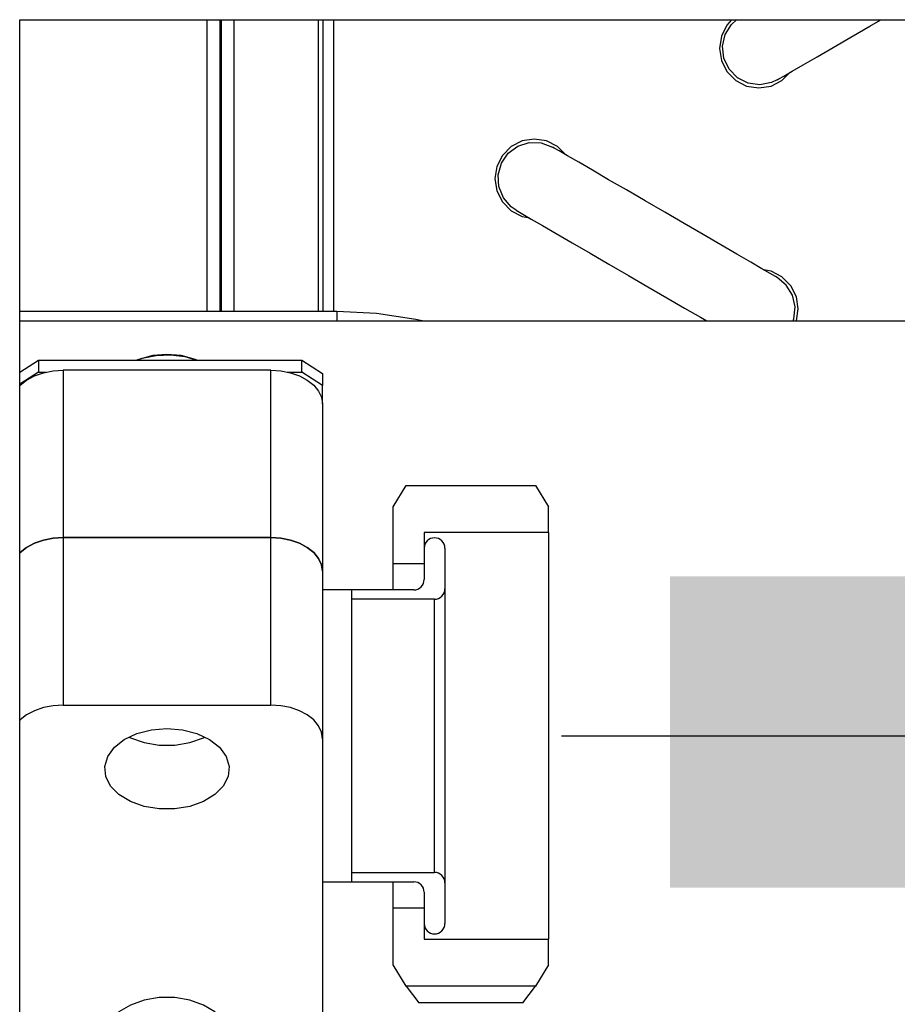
# Model space of a CAD drawing. Header units: millimetres. Extents: x 0 to 39025, y -31299 to 8400.
# Tile 97 of 256: x 17441 to 17525, y -29389 to -29294. Entities that reach past the tile are written whole.
import ezdxf

# ---------------------------------------------------------------- set-up
doc = ezdxf.new("R2010")
doc.units = ezdxf.units.MM
doc.header["$PDSIZE"] = -1
doc.layers.add('DIMENZIJE', color=4, linetype='Continuous')
doc.styles.add('SLDTEXTSTYLE6', font='txt')
doc.dimstyles.new('SLDDIMSTYLE0', dxfattribs={"dimtxt": 3, "dimasz": 3.414889, "dimexe": 0, "dimexo": 0.0625, "dimgap": 0.75, "dimtad": 1, "dimdec": 0, "dimlfac": 20, "dimrnd": 1e-09, "dimzin": 12, "dimdsep": 46, "dimtxsty": 'SLDTEXTSTYLE6', "dimsah": 1, "dimcen": 0.09, "dimadec": 0, "dimazin": 3, "dimtfac": 1, "dimtdec": 0, "dimtofl": 0, "dimtmove": 0, "dimatfit": 3, "dimfxl": 1, "dimfrac": 2, "dimtolj": 1, "dimtzin": 12, "dimarcsym": 0})

# ---------------------------------------------------------------- blocks, each defined once
blk = doc.blocks.new('*U57')
at = {"lineweight": 25}
for points in [[(498.402, 557.147), (498.402, 557.147), (713.003, 557.147), (713.003, 557.147)], [(498.402, 16.448), (498.402, 16.448), (498.402, 557.147), (498.402, 557.147)], [(516.458, 557.147), (516.458, 557.147), (516.458, 529.001), (516.458, 529.001)], [(517.685, 557.147), (517.685, 557.147), (517.685, 529.001), (517.685, 529.001)], [(517.819, 557.147), (517.819, 557.147), (517.819, 529.001), (517.819, 529.001)], [(519.047, 557.147), (519.047, 557.147), (519.047, 529.001), (519.047, 529.001)], [(527.196, 557.147), (527.196, 557.147), (527.196, 529.001), (527.196, 529.001)], [(527.647, 557.147), (527.647, 557.147), (527.647, 529.001), (527.647, 529.001)], [(528.649, 557.147), (528.649, 557.147), (528.649, 529.001), (528.649, 529.001)], [(528.974, 529.001), (528.974, 529.001), (498.402, 529.001), (498.402, 529.001)], [(498.402, 528.1), (498.402, 528.1), (653.151, 528.1), (653.151, 528.1)], [(498.402, 523.157), (498.402, 523.157), (500.202, 524.32), (500.202, 524.32)], [(500.202, 524.32), (500.202, 524.32), (500.202, 523.164), (500.202, 523.164)], [(500.202, 524.32), (500.202, 524.32), (525.602, 524.32), (525.602, 524.32)], [(509.776, 524.349), (509.776, 524.349), (509.705, 524.32), (509.705, 524.32)], [(515.498, 524.32), (515.498, 524.32), (515.427, 524.349), (515.427, 524.349)], [(525.602, 523.164), (525.602, 523.164), (525.602, 524.32), (525.602, 524.32)], [(525.602, 524.32), (525.602, 524.32), (527.598, 523.022), (527.598, 523.022)], [(500.202, 523.164), (500.202, 523.164), (498.402, 522.001), (498.402, 522.001)], [(500.202, 523.164), (500.202, 523.164), (500.971, 523.164), (500.971, 523.164)], [(502.6, 523.342), (502.6, 523.342), (502.6, 507.208), (502.6, 507.208)], [(522.603, 523.342), (522.603, 523.342), (502.6, 523.342), (502.6, 523.342)], [(522.603, 507.208), (522.603, 507.208), (522.603, 523.342), (522.603, 523.342)], [(524.233, 523.164), (524.233, 523.164), (525.602, 523.164), (525.602, 523.164)], [(527.598, 521.874), (527.598, 521.874), (525.602, 523.164), (525.602, 523.164)], [(527.598, 523.022), (527.598, 523.022), (527.598, 521.874), (527.598, 521.874)], [(527.598, 520.108), (527.598, 520.108), (527.598, 521.874), (527.598, 521.874)], [(527.598, 520.108), (527.598, 520.108), (527.598, 503.967), (527.598, 503.967)], [(534.4, 510.187), (534.4, 510.187), (535.663, 512.222), (535.663, 512.222)], [(535.663, 512.222), (535.663, 512.222), (548.137, 512.222), (548.137, 512.222)], [(548.137, 512.222), (548.137, 512.222), (549.4, 510.187), (549.4, 510.187)], [(534.4, 504.684), (534.4, 504.684), (534.4, 510.187), (534.4, 510.187)], [(549.4, 507.697), (549.4, 507.697), (549.4, 510.187), (549.4, 510.187)], [(502.6, 507.208), (502.6, 507.208), (502.6, 491.068), (502.6, 491.068)], [(502.6, 507.208), (502.6, 507.208), (522.603, 507.208), (522.603, 507.208)], [(522.603, 507.208), (522.603, 507.208), (502.6, 507.208), (502.6, 507.208)], [(522.603, 491.068), (522.603, 491.068), (522.603, 507.208), (522.603, 507.208)], [(549.4, 507.697), (549.4, 507.697), (537.398, 507.697), (537.398, 507.697)], [(537.398, 507.697), (537.398, 507.697), (537.398, 504.684), (537.398, 504.684)], [(537.398, 506.187), (537.398, 506.187), (537.398, 503.173), (537.398, 503.173)], [(539.402, 506.187), (539.402, 506.187), (539.402, 502.265), (539.402, 502.265)], [(537.398, 504.684), (537.398, 504.684), (534.4, 504.684), (534.4, 504.684)], [(527.598, 503.967), (527.598, 503.967), (527.598, 487.827), (527.598, 487.827)], [(530.406, 502.166), (530.406, 502.166), (527.598, 502.166), (527.598, 502.166)], [(536.403, 502.166), (536.403, 502.166), (530.406, 502.166), (530.406, 502.166)], [(538.4, 501.265), (538.4, 501.265), (530.406, 501.265), (530.406, 501.265)], [(502.6, 491.068), (502.6, 491.068), (522.603, 491.068), (522.603, 491.068)], [(527.598, 487.827), (527.598, 487.827), (527.598, 456.085), (527.598, 456.085)], [(530.406, 474.927), (530.406, 474.927), (538.4, 474.927), (538.4, 474.927)], [(527.598, 474.027), (527.598, 474.027), (530.406, 474.027), (530.406, 474.027)], [(530.406, 474.027), (530.406, 474.027), (536.403, 474.027), (536.403, 474.027)], [(539.402, 473.927), (539.402, 473.927), (539.402, 470.006), (539.402, 470.006)], [(537.398, 473.02), (537.398, 473.02), (537.398, 470.006), (537.398, 470.006)], [(534.4, 471.509), (534.4, 471.509), (537.398, 471.509), (537.398, 471.509)], [(534.4, 466.006), (534.4, 466.006), (534.4, 471.509), (534.4, 471.509)], [(537.398, 471.509), (537.398, 471.509), (537.398, 468.495), (537.398, 468.495)], [(537.398, 468.495), (537.398, 468.495), (549.4, 468.495), (549.4, 468.495)], [(549.4, 466.006), (549.4, 466.006), (549.4, 468.495), (549.4, 468.495)], [(535.663, 463.971), (535.663, 463.971), (534.4, 466.006), (534.4, 466.006)], [(549.4, 466.006), (549.4, 466.006), (548.137, 463.971), (548.137, 463.971)], [(535.663, 463.971), (535.663, 463.971), (536.897, 462.354), (536.897, 462.354)], [(548.137, 463.971), (548.137, 463.971), (535.663, 463.971), (535.663, 463.971)], [(546.902, 462.354), (546.902, 462.354), (548.137, 463.971), (548.137, 463.971)], [(546.902, 462.354), (546.902, 462.354), (536.897, 462.354), (536.897, 462.354)]]:
    blk.add_open_spline(points, degree=3, dxfattribs=at)
for points, knots in [([(567.053, 557.147), (567.053, 557.147), (566.601, 556.63), (566.601, 556.63), (566.601, 556.63), (566.065, 555.566), (566.065, 555.566), (566.065, 555.566), (565.874, 554.382), (565.874, 554.382), (565.874, 554.382), (566.065, 553.204), (566.065, 553.204), (566.065, 553.204), (566.601, 552.141), (566.601, 552.141), (566.601, 552.141), (567.441, 551.29), (567.441, 551.29), (567.441, 551.29), (568.499, 550.751), (568.499, 550.751), (568.499, 550.751), (569.677, 550.566), (569.677, 550.566), (569.677, 550.566), (570.849, 550.751), (570.849, 550.751), (570.849, 550.751), (571.907, 551.29), (571.907, 551.29), (571.907, 551.29), (572.704, 552.077), (572.704, 552.077)], [0, 0, 0, 0, 1, 1, 1, 2, 2, 2, 3, 3, 3, 4, 4, 4, 5, 5, 5, 6, 6, 6, 7, 7, 7, 8, 8, 8, 9, 9, 9, 10, 10, 10, 11, 11, 11, 11]), ([(571.427, 551.339), (571.427, 551.339), (570.905, 551.091), (570.905, 551.091), (570.905, 551.091), (569.769, 550.864), (569.769, 550.864), (569.769, 550.864), (568.633, 551.027), (568.633, 551.027), (568.633, 551.027), (567.603, 551.552), (567.603, 551.552), (567.603, 551.552), (566.799, 552.382), (566.799, 552.382), (566.799, 552.382), (566.305, 553.424), (566.305, 553.424), (566.305, 553.424), (566.178, 554.58), (566.178, 554.58), (566.178, 554.58), (566.432, 555.708), (566.432, 555.708), (566.432, 555.708), (567.038, 556.693), (567.038, 556.693), (567.038, 556.693), (567.511, 557.147), (567.511, 557.147)], [0, 0, 0, 0, 1, 1, 1, 2, 2, 2, 3, 3, 3, 4, 4, 4, 5, 5, 5, 6, 6, 6, 7, 7, 7, 8, 8, 8, 9, 9, 9, 10, 10, 10, 10]), ([(571.427, 551.339), (571.427, 551.339), (571.589, 551.431), (571.589, 551.431), (571.589, 551.431), (572.076, 551.715), (572.076, 551.715), (572.076, 551.715), (572.874, 552.176), (572.874, 552.176), (572.874, 552.176), (573.96, 552.807), (573.96, 552.807), (573.96, 552.807), (575.293, 553.58), (575.293, 553.58), (575.293, 553.58), (576.839, 554.481), (576.839, 554.481), (576.839, 554.481), (578.546, 555.467), (578.546, 555.467), (578.546, 555.467), (580.374, 556.53), (580.374, 556.53), (580.374, 556.53), (581.439, 557.147), (581.439, 557.147)], [0, 0, 0, 0, 1, 1, 1, 2, 2, 2, 3, 3, 3, 4, 4, 4, 5, 5, 5, 6, 6, 6, 7, 7, 7, 8, 8, 8, 9, 9, 9, 9]), ([(551.058, 544.12), (551.058, 544.12), (550.261, 544.907), (550.261, 544.907), (550.261, 544.907), (549.202, 545.453), (549.202, 545.453), (549.202, 545.453), (548.024, 545.638), (548.024, 545.638), (548.024, 545.638), (546.853, 545.453), (546.853, 545.453), (546.853, 545.453), (545.794, 544.907), (545.794, 544.907), (545.794, 544.907), (544.955, 544.063), (544.955, 544.063), (544.955, 544.063), (544.412, 543), (544.412, 543), (544.412, 543), (544.228, 541.822), (544.228, 541.822), (544.228, 541.822), (544.412, 540.638), (544.412, 540.638), (544.412, 540.638), (544.955, 539.574), (544.955, 539.574), (544.955, 539.574), (545.794, 538.73), (545.794, 538.73), (545.794, 538.73), (546.853, 538.184), (546.853, 538.184), (546.853, 538.184), (547.558, 538.028), (547.558, 538.028)], [0, 0, 0, 0, 1, 1, 1, 2, 2, 2, 3, 3, 3, 4, 4, 4, 5, 5, 5, 6, 6, 6, 7, 7, 7, 8, 8, 8, 9, 9, 9, 10, 10, 10, 11, 11, 11, 12, 12, 12, 13, 13, 13, 13]), ([(546.274, 538.773), (546.274, 538.773), (545.801, 539.106), (545.801, 539.106), (545.801, 539.106), (545.046, 539.978), (545.046, 539.978), (545.046, 539.978), (544.609, 541.049), (544.609, 541.049), (544.609, 541.049), (544.545, 542.205), (544.545, 542.205), (544.545, 542.205), (544.863, 543.319), (544.863, 543.319), (544.863, 543.319), (545.519, 544.269), (545.519, 544.269), (545.519, 544.269), (546.444, 544.957), (546.444, 544.957), (546.444, 544.957), (547.544, 545.304), (547.544, 545.304), (547.544, 545.304), (548.694, 545.269), (548.694, 545.269), (548.694, 545.269), (549.774, 544.865), (549.774, 544.865)], [0, 0, 0, 0, 1, 1, 1, 2, 2, 2, 3, 3, 3, 4, 4, 4, 5, 5, 5, 6, 6, 6, 7, 7, 7, 8, 8, 8, 9, 9, 9, 10, 10, 10, 10]), ([(571.427, 532.298), (571.427, 532.298), (571.265, 532.398), (571.265, 532.398), (571.265, 532.398), (570.771, 532.681), (570.771, 532.681), (570.771, 532.681), (569.974, 533.142), (569.974, 533.142), (569.974, 533.142), (568.894, 533.773), (568.894, 533.773), (568.894, 533.773), (567.561, 534.546), (567.561, 534.546), (567.561, 534.546), (566.016, 535.44), (566.016, 535.44), (566.016, 535.44), (564.301, 536.433), (564.301, 536.433), (564.301, 536.433), (562.481, 537.496), (562.481, 537.496), (562.481, 537.496), (560.604, 538.581), (560.604, 538.581), (560.604, 538.581), (558.72, 539.674), (558.72, 539.674), (558.72, 539.674), (556.9, 540.73), (556.9, 540.73), (556.9, 540.73), (555.185, 541.723), (555.185, 541.723), (555.185, 541.723), (553.64, 542.624), (553.64, 542.624), (553.64, 542.624), (552.307, 543.397), (552.307, 543.397), (552.307, 543.397), (551.227, 544.028), (551.227, 544.028), (551.227, 544.028), (550.43, 544.489), (550.43, 544.489), (550.43, 544.489), (549.943, 544.772), (549.943, 544.772), (549.943, 544.772), (549.774, 544.865), (549.774, 544.865)], [0, 0, 0, 0, 1, 1, 1, 2, 2, 2, 3, 3, 3, 4, 4, 4, 5, 5, 5, 6, 6, 6, 7, 7, 7, 8, 8, 8, 9, 9, 9, 10, 10, 10, 11, 11, 11, 12, 12, 12, 13, 13, 13, 14, 14, 14, 15, 15, 15, 16, 16, 16, 17, 17, 17, 18, 18, 18, 18]), ([(546.274, 538.773), (546.274, 538.773), (546.444, 538.681), (546.444, 538.681), (546.444, 538.681), (546.93, 538.397), (546.93, 538.397), (546.93, 538.397), (547.727, 537.929), (547.727, 537.929), (547.727, 537.929), (548.807, 537.305), (548.807, 537.305), (548.807, 537.305), (550.141, 536.532), (550.141, 536.532), (550.141, 536.532), (551.686, 535.631), (551.686, 535.631), (551.686, 535.631), (553.4, 534.638), (553.4, 534.638), (553.4, 534.638), (555.22, 533.582), (555.22, 533.582), (555.22, 533.582), (557.104, 532.49), (557.104, 532.49), (557.104, 532.49), (558.981, 531.398), (558.981, 531.398), (558.981, 531.398), (560.801, 530.341), (560.801, 530.341), (560.801, 530.341), (562.516, 529.348), (562.516, 529.348), (562.516, 529.348), (564.061, 528.455), (564.061, 528.455), (564.061, 528.455), (564.668, 528.1), (564.668, 528.1)], [0, 0, 0, 0, 1, 1, 1, 2, 2, 2, 3, 3, 3, 4, 4, 4, 5, 5, 5, 6, 6, 6, 7, 7, 7, 8, 8, 8, 9, 9, 9, 10, 10, 10, 11, 11, 11, 12, 12, 12, 13, 13, 13, 14, 14, 14, 14]), ([(573.297, 528.1), (573.297, 528.1), (573.473, 529.256), (573.473, 529.256), (573.473, 529.256), (573.29, 530.433), (573.29, 530.433), (573.29, 530.433), (572.746, 531.497), (572.746, 531.497), (572.746, 531.497), (571.907, 532.348), (571.907, 532.348), (571.907, 532.348), (570.849, 532.887), (570.849, 532.887), (570.849, 532.887), (570.143, 533.043), (570.143, 533.043)], [0, 0, 0, 0, 1, 1, 1, 2, 2, 2, 3, 3, 3, 4, 4, 4, 5, 5, 5, 6, 6, 6, 6]), ([(572.979, 528.1), (572.979, 528.1), (573.043, 528.299), (573.043, 528.299), (573.043, 528.299), (573.17, 529.447), (573.17, 529.447), (573.17, 529.447), (572.916, 530.582), (572.916, 530.582), (572.916, 530.582), (572.316, 531.568), (572.316, 531.568), (572.316, 531.568), (571.427, 532.298), (571.427, 532.298)], [0, 0, 0, 0, 1, 1, 1, 2, 2, 2, 3, 3, 3, 4, 4, 4, 5, 5, 5, 5]), ([(537.201, 528.121), (537.201, 528.121), (536.587, 528.249), (536.587, 528.249), (536.587, 528.249), (532.798, 528.816), (532.798, 528.816), (532.798, 528.816), (528.974, 529.001), (528.974, 529.001)], [0, 0, 0, 0, 1, 1, 1, 2, 2, 2, 3, 3, 3, 3]), ([(528.974, 529.001), (528.974, 529.001), (528.974, 528.994), (528.974, 528.994), (528.974, 528.994), (528.974, 528.724), (528.974, 528.724), (528.974, 528.724), (528.974, 528.114), (528.974, 528.114), (528.974, 528.114), (528.974, 528.1), (528.974, 528.1)], [0, 0, 0, 0, 1, 1, 1, 2, 2, 2, 3, 3, 3, 4, 4, 4, 4]), ([(509.705, 524.32), (509.705, 524.32), (510.22, 524.498), (510.22, 524.498), (510.22, 524.498), (511.554, 524.781), (511.554, 524.781), (511.554, 524.781), (512.951, 524.838), (512.951, 524.838), (512.951, 524.838), (514.327, 524.668), (514.327, 524.668), (514.327, 524.668), (515.491, 524.32), (515.491, 524.32)], [0, 0, 0, 0, 1, 1, 1, 2, 2, 2, 3, 3, 3, 4, 4, 4, 5, 5, 5, 5]), ([(515.427, 524.349), (515.427, 524.349), (515.23, 524.427), (515.23, 524.427), (515.23, 524.427), (513.96, 524.767), (513.96, 524.767), (513.96, 524.767), (512.598, 524.88), (512.598, 524.88), (512.598, 524.88), (511.243, 524.767), (511.243, 524.767), (511.243, 524.767), (509.973, 524.427), (509.973, 524.427), (509.973, 524.427), (509.776, 524.349), (509.776, 524.349)], [0, 0, 0, 0, 1, 1, 1, 2, 2, 2, 3, 3, 3, 4, 4, 4, 5, 5, 5, 6, 6, 6, 6]), ([(498.402, 521.867), (498.402, 521.867), (498.445, 521.902), (498.445, 521.902), (498.445, 521.902), (499.066, 522.398), (499.066, 522.398), (499.066, 522.398), (499.821, 522.796), (499.821, 522.796), (499.821, 522.796), (500.688, 523.1), (500.688, 523.1), (500.688, 523.1), (501.627, 523.285), (501.627, 523.285), (501.627, 523.285), (502.6, 523.342), (502.6, 523.342)], [0, 0, 0, 0, 1, 1, 1, 2, 2, 2, 3, 3, 3, 4, 4, 4, 5, 5, 5, 6, 6, 6, 6]), ([(522.603, 523.342), (522.603, 523.342), (523.577, 523.285), (523.577, 523.285), (523.577, 523.285), (524.515, 523.1), (524.515, 523.1), (524.515, 523.1), (525.376, 522.796), (525.376, 522.796), (525.376, 522.796), (526.138, 522.398), (526.138, 522.398), (526.138, 522.398), (526.759, 521.902), (526.759, 521.902), (526.759, 521.902), (527.217, 521.342), (527.217, 521.342), (527.217, 521.342), (527.507, 520.739), (527.507, 520.739), (527.507, 520.739), (527.598, 520.108), (527.598, 520.108)], [0, 0, 0, 0, 1, 1, 1, 2, 2, 2, 3, 3, 3, 4, 4, 4, 5, 5, 5, 6, 6, 6, 7, 7, 7, 8, 8, 8, 8]), ([(498.402, 505.726), (498.402, 505.726), (498.445, 505.769), (498.445, 505.769), (498.445, 505.769), (499.066, 506.258), (499.066, 506.258), (499.066, 506.258), (499.821, 506.662), (499.821, 506.662), (499.821, 506.662), (500.688, 506.96), (500.688, 506.96), (500.688, 506.96), (501.627, 507.144), (501.627, 507.144), (501.627, 507.144), (502.6, 507.208), (502.6, 507.208)], [0, 0, 0, 0, 1, 1, 1, 2, 2, 2, 3, 3, 3, 4, 4, 4, 5, 5, 5, 6, 6, 6, 6]), ([(502.6, 507.208), (502.6, 507.208), (501.627, 507.144), (501.627, 507.144), (501.627, 507.144), (500.688, 506.96), (500.688, 506.96), (500.688, 506.96), (499.821, 506.662), (499.821, 506.662), (499.821, 506.662), (499.066, 506.258), (499.066, 506.258), (499.066, 506.258), (498.445, 505.769), (498.445, 505.769), (498.445, 505.769), (498.402, 505.726), (498.402, 505.726)], [0, 0, 0, 0, 1, 1, 1, 2, 2, 2, 3, 3, 3, 4, 4, 4, 5, 5, 5, 6, 6, 6, 6]), ([(522.603, 507.208), (522.603, 507.208), (523.577, 507.144), (523.577, 507.144), (523.577, 507.144), (524.515, 506.96), (524.515, 506.96), (524.515, 506.96), (525.376, 506.662), (525.376, 506.662), (525.376, 506.662), (526.138, 506.258), (526.138, 506.258), (526.138, 506.258), (526.759, 505.769), (526.759, 505.769), (526.759, 505.769), (527.217, 505.208), (527.217, 505.208), (527.217, 505.208), (527.507, 504.598), (527.507, 504.598), (527.507, 504.598), (527.598, 503.967), (527.598, 503.967)], [0, 0, 0, 0, 1, 1, 1, 2, 2, 2, 3, 3, 3, 4, 4, 4, 5, 5, 5, 6, 6, 6, 7, 7, 7, 8, 8, 8, 8]), ([(527.598, 503.967), (527.598, 503.967), (527.507, 504.598), (527.507, 504.598), (527.507, 504.598), (527.217, 505.208), (527.217, 505.208), (527.217, 505.208), (526.759, 505.769), (526.759, 505.769), (526.759, 505.769), (526.138, 506.258), (526.138, 506.258), (526.138, 506.258), (525.376, 506.662), (525.376, 506.662), (525.376, 506.662), (524.515, 506.96), (524.515, 506.96), (524.515, 506.96), (523.577, 507.144), (523.577, 507.144), (523.577, 507.144), (522.603, 507.208), (522.603, 507.208)], [0, 0, 0, 0, 1, 1, 1, 2, 2, 2, 3, 3, 3, 4, 4, 4, 5, 5, 5, 6, 6, 6, 7, 7, 7, 8, 8, 8, 8]), ([(538.4, 507.194), (538.4, 507.194), (538.203, 507.173), (538.203, 507.173), (538.203, 507.173), (538.019, 507.116), (538.019, 507.116), (538.019, 507.116), (537.843, 507.024), (537.843, 507.024), (537.843, 507.024), (537.695, 506.896), (537.695, 506.896), (537.695, 506.896), (537.568, 506.747), (537.568, 506.747), (537.568, 506.747), (537.476, 506.57), (537.476, 506.57), (537.476, 506.57), (537.42, 506.386), (537.42, 506.386), (537.42, 506.386), (537.398, 506.187), (537.398, 506.187)], [0, 0, 0, 0, 1, 1, 1, 2, 2, 2, 3, 3, 3, 4, 4, 4, 5, 5, 5, 6, 6, 6, 7, 7, 7, 8, 8, 8, 8]), ([(539.402, 506.187), (539.402, 506.187), (539.381, 506.386), (539.381, 506.386), (539.381, 506.386), (539.325, 506.57), (539.325, 506.57), (539.325, 506.57), (539.233, 506.747), (539.233, 506.747), (539.233, 506.747), (539.106, 506.896), (539.106, 506.896), (539.106, 506.896), (538.958, 507.024), (538.958, 507.024), (538.958, 507.024), (538.781, 507.116), (538.781, 507.116), (538.781, 507.116), (538.598, 507.173), (538.598, 507.173), (538.598, 507.173), (538.4, 507.194), (538.4, 507.194)], [0, 0, 0, 0, 1, 1, 1, 2, 2, 2, 3, 3, 3, 4, 4, 4, 5, 5, 5, 6, 6, 6, 7, 7, 7, 8, 8, 8, 8]), ([(549.4, 507.697), (549.4, 507.697), (549.4, 507.513), (549.4, 507.513), (549.4, 507.513), (549.4, 506.967), (549.4, 506.967), (549.4, 506.967), (549.4, 506.074), (549.4, 506.074), (549.4, 506.074), (549.4, 504.84), (549.4, 504.84), (549.4, 504.84), (549.4, 503.301), (549.4, 503.301), (549.4, 503.301), (549.4, 501.471), (549.4, 501.471), (549.4, 501.471), (549.4, 499.4), (549.4, 499.4), (549.4, 499.4), (549.4, 497.117), (549.4, 497.117), (549.4, 497.117), (549.4, 494.663), (549.4, 494.663), (549.4, 494.663), (549.4, 492.082), (549.4, 492.082), (549.4, 492.082), (549.4, 489.437), (549.4, 489.437), (549.4, 489.437), (549.4, 486.756), (549.4, 486.756), (549.4, 486.756), (549.4, 484.111), (549.4, 484.111), (549.4, 484.111), (549.4, 481.529), (549.4, 481.529), (549.4, 481.529), (549.4, 479.076), (549.4, 479.076), (549.4, 479.076), (549.4, 476.792), (549.4, 476.792), (549.4, 476.792), (549.4, 474.721), (549.4, 474.721), (549.4, 474.721), (549.4, 472.892), (549.4, 472.892), (549.4, 472.892), (549.4, 471.353), (549.4, 471.353), (549.4, 471.353), (549.4, 470.119), (549.4, 470.119), (549.4, 470.119), (549.4, 469.226), (549.4, 469.226), (549.4, 469.226), (549.4, 468.679), (549.4, 468.679), (549.4, 468.679), (549.4, 468.495), (549.4, 468.495)], [0, 0, 0, 0, 1, 1, 1, 2, 2, 2, 3, 3, 3, 4, 4, 4, 5, 5, 5, 6, 6, 6, 7, 7, 7, 8, 8, 8, 9, 9, 9, 10, 10, 10, 11, 11, 11, 12, 12, 12, 13, 13, 13, 14, 14, 14, 15, 15, 15, 16, 16, 16, 17, 17, 17, 18, 18, 18, 19, 19, 19, 20, 20, 20, 21, 21, 21, 22, 22, 22, 23, 23, 23, 23]), ([(534.4, 502.166), (534.4, 502.166), (534.4, 503.038), (534.4, 503.038), (534.4, 503.038), (534.4, 503.946), (534.4, 503.946), (534.4, 503.946), (534.4, 504.492), (534.4, 504.492), (534.4, 504.492), (534.4, 504.684), (534.4, 504.684)], [0, 0, 0, 0, 1, 1, 1, 2, 2, 2, 3, 3, 3, 4, 4, 4, 4]), ([(536.403, 502.166), (536.403, 502.166), (536.594, 502.187), (536.594, 502.187), (536.594, 502.187), (536.784, 502.244), (536.784, 502.244), (536.784, 502.244), (536.954, 502.336), (536.954, 502.336), (536.954, 502.336), (537.109, 502.464), (537.109, 502.464), (537.109, 502.464), (537.229, 502.613), (537.229, 502.613), (537.229, 502.613), (537.328, 502.79), (537.328, 502.79), (537.328, 502.79), (537.384, 502.974), (537.384, 502.974), (537.384, 502.974), (537.398, 503.173), (537.398, 503.173)], [0, 0, 0, 0, 1, 1, 1, 2, 2, 2, 3, 3, 3, 4, 4, 4, 5, 5, 5, 6, 6, 6, 7, 7, 7, 8, 8, 8, 8]), ([(538.4, 501.265), (538.4, 501.265), (538.598, 501.28), (538.598, 501.28), (538.598, 501.28), (538.781, 501.336), (538.781, 501.336), (538.781, 501.336), (538.958, 501.436), (538.958, 501.436), (538.958, 501.436), (539.106, 501.556), (539.106, 501.556), (539.106, 501.556), (539.233, 501.712), (539.233, 501.712), (539.233, 501.712), (539.325, 501.882), (539.325, 501.882), (539.325, 501.882), (539.381, 502.074), (539.381, 502.074), (539.381, 502.074), (539.402, 502.265), (539.402, 502.265)], [0, 0, 0, 0, 1, 1, 1, 2, 2, 2, 3, 3, 3, 4, 4, 4, 5, 5, 5, 6, 6, 6, 7, 7, 7, 8, 8, 8, 8]), ([(539.402, 502.265), (539.402, 502.265), (539.402, 502.074), (539.402, 502.074), (539.402, 502.074), (539.402, 501.499), (539.402, 501.499), (539.402, 501.499), (539.402, 500.563), (539.402, 500.563), (539.402, 500.563), (539.402, 499.28), (539.402, 499.28), (539.402, 499.28), (539.402, 497.691), (539.402, 497.691), (539.402, 497.691), (539.402, 495.847), (539.402, 495.847), (539.402, 495.847), (539.402, 493.791), (539.402, 493.791), (539.402, 493.791), (539.402, 491.578), (539.402, 491.578), (539.402, 491.578), (539.402, 489.266), (539.402, 489.266), (539.402, 489.266), (539.402, 486.926), (539.402, 486.926), (539.402, 486.926), (539.402, 484.614), (539.402, 484.614), (539.402, 484.614), (539.402, 482.402), (539.402, 482.402), (539.402, 482.402), (539.402, 480.345), (539.402, 480.345), (539.402, 480.345), (539.402, 478.494), (539.402, 478.494), (539.402, 478.494), (539.402, 476.913), (539.402, 476.913), (539.402, 476.913), (539.402, 475.629), (539.402, 475.629), (539.402, 475.629), (539.402, 474.693), (539.402, 474.693), (539.402, 474.693), (539.402, 474.119), (539.402, 474.119), (539.402, 474.119), (539.402, 473.927), (539.402, 473.927)], [0, 0, 0, 0, 1, 1, 1, 2, 2, 2, 3, 3, 3, 4, 4, 4, 5, 5, 5, 6, 6, 6, 7, 7, 7, 8, 8, 8, 9, 9, 9, 10, 10, 10, 11, 11, 11, 12, 12, 12, 13, 13, 13, 14, 14, 14, 15, 15, 15, 16, 16, 16, 17, 17, 17, 18, 18, 18, 19, 19, 19, 19]), ([(530.406, 502.166), (530.406, 502.166), (530.406, 501.975), (530.406, 501.975), (530.406, 501.975), (530.406, 501.407), (530.406, 501.407), (530.406, 501.407), (530.406, 500.471), (530.406, 500.471), (530.406, 500.471), (530.406, 499.202), (530.406, 499.202), (530.406, 499.202), (530.406, 497.627), (530.406, 497.627), (530.406, 497.627), (530.406, 495.791), (530.406, 495.791), (530.406, 495.791), (530.406, 493.748), (530.406, 493.748), (530.406, 493.748), (530.406, 491.55), (530.406, 491.55), (530.406, 491.55), (530.406, 489.259), (530.406, 489.259), (530.406, 489.259), (530.406, 486.933), (530.406, 486.933), (530.406, 486.933), (530.406, 484.643), (530.406, 484.643), (530.406, 484.643), (530.406, 482.444), (530.406, 482.444), (530.406, 482.444), (530.406, 480.402), (530.406, 480.402), (530.406, 480.402), (530.406, 478.565), (530.406, 478.565), (530.406, 478.565), (530.406, 476.991), (530.406, 476.991), (530.406, 476.991), (530.406, 475.721), (530.406, 475.721), (530.406, 475.721), (530.406, 474.785), (530.406, 474.785), (530.406, 474.785), (530.406, 474.218), (530.406, 474.218), (530.406, 474.218), (530.406, 474.027), (530.406, 474.027)], [0, 0, 0, 0, 1, 1, 1, 2, 2, 2, 3, 3, 3, 4, 4, 4, 5, 5, 5, 6, 6, 6, 7, 7, 7, 8, 8, 8, 9, 9, 9, 10, 10, 10, 11, 11, 11, 12, 12, 12, 13, 13, 13, 14, 14, 14, 15, 15, 15, 16, 16, 16, 17, 17, 17, 18, 18, 18, 19, 19, 19, 19]), ([(538.4, 474.927), (538.4, 474.927), (538.4, 475.112), (538.4, 475.112), (538.4, 475.112), (538.4, 475.643), (538.4, 475.643), (538.4, 475.643), (538.4, 476.516), (538.4, 476.516), (538.4, 476.516), (538.4, 477.707), (538.4, 477.707), (538.4, 477.707), (538.4, 479.175), (538.4, 479.175), (538.4, 479.175), (538.4, 480.891), (538.4, 480.891), (538.4, 480.891), (538.4, 482.806), (538.4, 482.806), (538.4, 482.806), (538.4, 484.863), (538.4, 484.863), (538.4, 484.863), (538.4, 487.011), (538.4, 487.011), (538.4, 487.011), (538.4, 489.181), (538.4, 489.181), (538.4, 489.181), (538.4, 491.33), (538.4, 491.33), (538.4, 491.33), (538.4, 493.387), (538.4, 493.387), (538.4, 493.387), (538.4, 495.301), (538.4, 495.301), (538.4, 495.301), (538.4, 497.01), (538.4, 497.01), (538.4, 497.01), (538.4, 498.485), (538.4, 498.485), (538.4, 498.485), (538.4, 499.677), (538.4, 499.677), (538.4, 499.677), (538.4, 500.549), (538.4, 500.549), (538.4, 500.549), (538.4, 501.081), (538.4, 501.081), (538.4, 501.081), (538.4, 501.265), (538.4, 501.265)], [0, 0, 0, 0, 1, 1, 1, 2, 2, 2, 3, 3, 3, 4, 4, 4, 5, 5, 5, 6, 6, 6, 7, 7, 7, 8, 8, 8, 9, 9, 9, 10, 10, 10, 11, 11, 11, 12, 12, 12, 13, 13, 13, 14, 14, 14, 15, 15, 15, 16, 16, 16, 17, 17, 17, 18, 18, 18, 19, 19, 19, 19]), ([(502.6, 491.068), (502.6, 491.068), (501.627, 491.004), (501.627, 491.004), (501.627, 491.004), (500.688, 490.819), (500.688, 490.819), (500.688, 490.819), (499.821, 490.522), (499.821, 490.522), (499.821, 490.522), (499.066, 490.117), (499.066, 490.117), (499.066, 490.117), (498.445, 489.628), (498.445, 489.628), (498.445, 489.628), (498.402, 489.586), (498.402, 489.586)], [0, 0, 0, 0, 1, 1, 1, 2, 2, 2, 3, 3, 3, 4, 4, 4, 5, 5, 5, 6, 6, 6, 6]), ([(527.598, 487.827), (527.598, 487.827), (527.507, 488.458), (527.507, 488.458), (527.507, 488.458), (527.217, 489.068), (527.217, 489.068), (527.217, 489.068), (526.759, 489.628), (526.759, 489.628), (526.759, 489.628), (526.138, 490.117), (526.138, 490.117), (526.138, 490.117), (525.376, 490.522), (525.376, 490.522), (525.376, 490.522), (524.515, 490.819), (524.515, 490.819), (524.515, 490.819), (523.577, 491.004), (523.577, 491.004), (523.577, 491.004), (522.603, 491.068), (522.603, 491.068)], [0, 0, 0, 0, 1, 1, 1, 2, 2, 2, 3, 3, 3, 4, 4, 4, 5, 5, 5, 6, 6, 6, 7, 7, 7, 8, 8, 8, 8]), ([(512.598, 488.798), (512.598, 488.798), (511.109, 488.678), (511.109, 488.678), (511.109, 488.678), (509.712, 488.316), (509.712, 488.316), (509.712, 488.316), (508.492, 487.749), (508.492, 487.749), (508.492, 487.749), (507.532, 486.997), (507.532, 486.997), (507.532, 486.997), (506.897, 486.111), (506.897, 486.111), (506.897, 486.111), (506.615, 485.153), (506.615, 485.153), (506.615, 485.153), (506.707, 484.182), (506.707, 484.182), (506.707, 484.182), (507.172, 483.26), (507.172, 483.26), (507.172, 483.26), (507.977, 482.437), (507.977, 482.437), (507.977, 482.437), (509.077, 481.771), (509.077, 481.771), (509.077, 481.771), (510.39, 481.295), (510.39, 481.295), (510.39, 481.295), (511.85, 481.054), (511.85, 481.054), (511.85, 481.054), (513.353, 481.054), (513.353, 481.054), (513.353, 481.054), (514.807, 481.295), (514.807, 481.295), (514.807, 481.295), (516.126, 481.771), (516.126, 481.771), (516.126, 481.771), (517.227, 482.437), (517.227, 482.437), (517.227, 482.437), (518.031, 483.26), (518.031, 483.26), (518.031, 483.26), (518.497, 484.182), (518.497, 484.182), (518.497, 484.182), (518.588, 485.153), (518.588, 485.153), (518.588, 485.153), (518.306, 486.111), (518.306, 486.111), (518.306, 486.111), (517.664, 486.997), (517.664, 486.997), (517.664, 486.997), (516.711, 487.749), (516.711, 487.749), (516.711, 487.749), (515.491, 488.316), (515.491, 488.316), (515.491, 488.316), (514.094, 488.678), (514.094, 488.678), (514.094, 488.678), (512.598, 488.798), (512.598, 488.798)], [0, 0, 0, 0, 1, 1, 1, 2, 2, 2, 3, 3, 3, 4, 4, 4, 5, 5, 5, 6, 6, 6, 7, 7, 7, 8, 8, 8, 9, 9, 9, 10, 10, 10, 11, 11, 11, 12, 12, 12, 13, 13, 13, 14, 14, 14, 15, 15, 15, 16, 16, 16, 17, 17, 17, 18, 18, 18, 19, 19, 19, 20, 20, 20, 21, 21, 21, 22, 22, 22, 23, 23, 23, 24, 24, 24, 25, 25, 25, 25]), ([(508.929, 487.983), (508.929, 487.983), (509.077, 487.919), (509.077, 487.919), (509.077, 487.919), (510.39, 487.444), (510.39, 487.444), (510.39, 487.444), (511.85, 487.203), (511.85, 487.203), (511.85, 487.203), (513.353, 487.203), (513.353, 487.203), (513.353, 487.203), (514.807, 487.444), (514.807, 487.444), (514.807, 487.444), (516.126, 487.919), (516.126, 487.919), (516.126, 487.919), (516.274, 487.983), (516.274, 487.983)], [0, 0, 0, 0, 1, 1, 1, 2, 2, 2, 3, 3, 3, 4, 4, 4, 5, 5, 5, 6, 6, 6, 7, 7, 7, 7]), ([(539.402, 473.927), (539.402, 473.927), (539.381, 474.119), (539.381, 474.119), (539.381, 474.119), (539.325, 474.31), (539.325, 474.31), (539.325, 474.31), (539.233, 474.48), (539.233, 474.48), (539.233, 474.48), (539.106, 474.636), (539.106, 474.636), (539.106, 474.636), (538.958, 474.757), (538.958, 474.757), (538.958, 474.757), (538.781, 474.856), (538.781, 474.856), (538.781, 474.856), (538.598, 474.913), (538.598, 474.913), (538.598, 474.913), (538.4, 474.927), (538.4, 474.927)], [0, 0, 0, 0, 1, 1, 1, 2, 2, 2, 3, 3, 3, 4, 4, 4, 5, 5, 5, 6, 6, 6, 7, 7, 7, 8, 8, 8, 8]), ([(534.4, 471.509), (534.4, 471.509), (534.4, 471.701), (534.4, 471.701), (534.4, 471.701), (534.4, 472.247), (534.4, 472.247), (534.4, 472.247), (534.4, 473.154), (534.4, 473.154), (534.4, 473.154), (534.4, 474.027), (534.4, 474.027)], [0, 0, 0, 0, 1, 1, 1, 2, 2, 2, 3, 3, 3, 4, 4, 4, 4]), ([(537.398, 473.02), (537.398, 473.02), (537.384, 473.218), (537.384, 473.218), (537.384, 473.218), (537.328, 473.402), (537.328, 473.402), (537.328, 473.402), (537.229, 473.58), (537.229, 473.58), (537.229, 473.58), (537.109, 473.729), (537.109, 473.729), (537.109, 473.729), (536.954, 473.856), (536.954, 473.856), (536.954, 473.856), (536.784, 473.948), (536.784, 473.948), (536.784, 473.948), (536.594, 474.005), (536.594, 474.005), (536.594, 474.005), (536.403, 474.027), (536.403, 474.027)], [0, 0, 0, 0, 1, 1, 1, 2, 2, 2, 3, 3, 3, 4, 4, 4, 5, 5, 5, 6, 6, 6, 7, 7, 7, 8, 8, 8, 8]), ([(537.398, 470.006), (537.398, 470.006), (537.42, 469.807), (537.42, 469.807), (537.42, 469.807), (537.476, 469.623), (537.476, 469.623), (537.476, 469.623), (537.568, 469.445), (537.568, 469.445), (537.568, 469.445), (537.695, 469.296), (537.695, 469.296), (537.695, 469.296), (537.843, 469.169), (537.843, 469.169), (537.843, 469.169), (538.019, 469.077), (538.019, 469.077), (538.019, 469.077), (538.203, 469.02), (538.203, 469.02), (538.203, 469.02), (538.4, 468.999), (538.4, 468.999)], [0, 0, 0, 0, 1, 1, 1, 2, 2, 2, 3, 3, 3, 4, 4, 4, 5, 5, 5, 6, 6, 6, 7, 7, 7, 8, 8, 8, 8]), ([(538.4, 468.999), (538.4, 468.999), (538.598, 469.02), (538.598, 469.02), (538.598, 469.02), (538.781, 469.077), (538.781, 469.077), (538.781, 469.077), (538.958, 469.169), (538.958, 469.169), (538.958, 469.169), (539.106, 469.296), (539.106, 469.296), (539.106, 469.296), (539.233, 469.445), (539.233, 469.445), (539.233, 469.445), (539.325, 469.623), (539.325, 469.623), (539.325, 469.623), (539.381, 469.807), (539.381, 469.807), (539.381, 469.807), (539.402, 470.006), (539.402, 470.006)], [0, 0, 0, 0, 1, 1, 1, 2, 2, 2, 3, 3, 3, 4, 4, 4, 5, 5, 5, 6, 6, 6, 7, 7, 7, 8, 8, 8, 8]), ([(512.598, 455.113), (512.598, 455.113), (511.109, 455.234), (511.109, 455.234), (511.109, 455.234), (509.712, 455.596), (509.712, 455.596), (509.712, 455.596), (508.492, 456.17), (508.492, 456.17), (508.492, 456.17), (507.532, 456.922), (507.532, 456.922), (507.532, 456.922), (506.897, 457.801), (506.897, 457.801), (506.897, 457.801), (506.615, 458.758), (506.615, 458.758), (506.615, 458.758), (506.707, 459.73), (506.707, 459.73), (506.707, 459.73), (507.172, 460.659), (507.172, 460.659), (507.172, 460.659), (507.977, 461.481), (507.977, 461.481), (507.977, 461.481), (509.077, 462.148), (509.077, 462.148), (509.077, 462.148), (510.39, 462.616), (510.39, 462.616), (510.39, 462.616), (511.85, 462.857), (511.85, 462.857), (511.85, 462.857), (513.353, 462.857), (513.353, 462.857), (513.353, 462.857), (514.807, 462.616), (514.807, 462.616), (514.807, 462.616), (516.126, 462.148), (516.126, 462.148), (516.126, 462.148), (517.227, 461.481), (517.227, 461.481), (517.227, 461.481), (518.031, 460.659), (518.031, 460.659), (518.031, 460.659), (518.497, 459.73), (518.497, 459.73), (518.497, 459.73), (518.588, 458.758), (518.588, 458.758), (518.588, 458.758), (518.306, 457.801), (518.306, 457.801), (518.306, 457.801), (517.664, 456.922), (517.664, 456.922), (517.664, 456.922), (516.711, 456.17), (516.711, 456.17), (516.711, 456.17), (515.491, 455.596), (515.491, 455.596), (515.491, 455.596), (514.094, 455.234), (514.094, 455.234), (514.094, 455.234), (512.598, 455.113), (512.598, 455.113)], [0, 0, 0, 0, 1, 1, 1, 2, 2, 2, 3, 3, 3, 4, 4, 4, 5, 5, 5, 6, 6, 6, 7, 7, 7, 8, 8, 8, 9, 9, 9, 10, 10, 10, 11, 11, 11, 12, 12, 12, 13, 13, 13, 14, 14, 14, 15, 15, 15, 16, 16, 16, 17, 17, 17, 18, 18, 18, 19, 19, 19, 20, 20, 20, 21, 21, 21, 22, 22, 22, 23, 23, 23, 24, 24, 24, 25, 25, 25, 25])]:
    blk.add_open_spline(points, degree=3, knots=knots, dxfattribs=at)
blk = doc.blocks.new('*D80')
at = {"layer": 'Defpoints', "color": 0, "transparency": 16777216}
for p in [(17491.779, -29363.412), (18095.829, -29363.412), (17443.378, -29833.302)]:
    blk.add_point(p, dxfattribs=at)
at = {"layer": 'DIMENZIJE', "color": 0, "lineweight": -2, "transparency": 16777216}
for p, q in [((17493.029, -29363.412), (18115.829, -29363.412)), ((18095.829, -29765.004), (18095.829, -29431.71)), ((17444.628, -29833.302), (18115.829, -29833.302))]:
    blk.add_line(p, q, dxfattribs=at)
at = {"layer": 'DIMENZIJE', "color": 0, "transparency": 16777216}
for points in [[(18084.446, -29431.71), (18107.212, -29431.71), (18095.829, -29363.412)], [(18084.446, -29765.004), (18107.212, -29765.004), (18095.829, -29833.302)]]:
    blk.add_solid(points, dxfattribs=at)
at = {"layer": 'DIMENZIJE', "color": 0, "transparency": 16777216, "insert": (18049.972, -29598.357), "char_height": 60, "attachment_point": 5, "rotation": 90, "style": 'SLDTEXTSTYLE6'}
blk.add_mtext('\\A1;470', dxfattribs=at)

msp = doc.modelspace()

# ---------------------------------------------------------------- hatches: boundary and pattern name
at = {"linetype": 'Continuous'}
msp.add_hatch(color=7, dxfattribs=at).paths.add_polyline_path([(17551.483, -29378.041), (17503.483, -29378.041), (17503.483, -29348.041), (17551.483, -29348.041), (17551.483, -29330.041), (17587.483, -29363.041), (17551.483, -29396.041)], flags=0)

# ---------------------------------------------------------------- block references
at = {"color": 1}
msp.add_blockref('*U57', (16942.379, -29851.509), dxfattribs=at)

# ---------------------------------------------------------------- dimensions: what is measured, and where the dimension line sits
at = {"layer": 'DIMENZIJE'}
dim = msp.add_linear_dim(base=(18095.829, -29363.412), p1=(17443.378, -29833.302), p2=(17491.779, -29363.412), angle=90, dimstyle='SLDDIMSTYLE0', override={"dimscale": 20, "dimexe": 1, "dimlfac": 1, "dimdle": 1, "dimtofl": 1}, dxfattribs=at)
dim.commit()
dim.dimension.update_dxf_attribs({"geometry": '*D80', "text_midpoint": (18049.972, -29598.357)})

doc.saveas('drawing.dxf')
